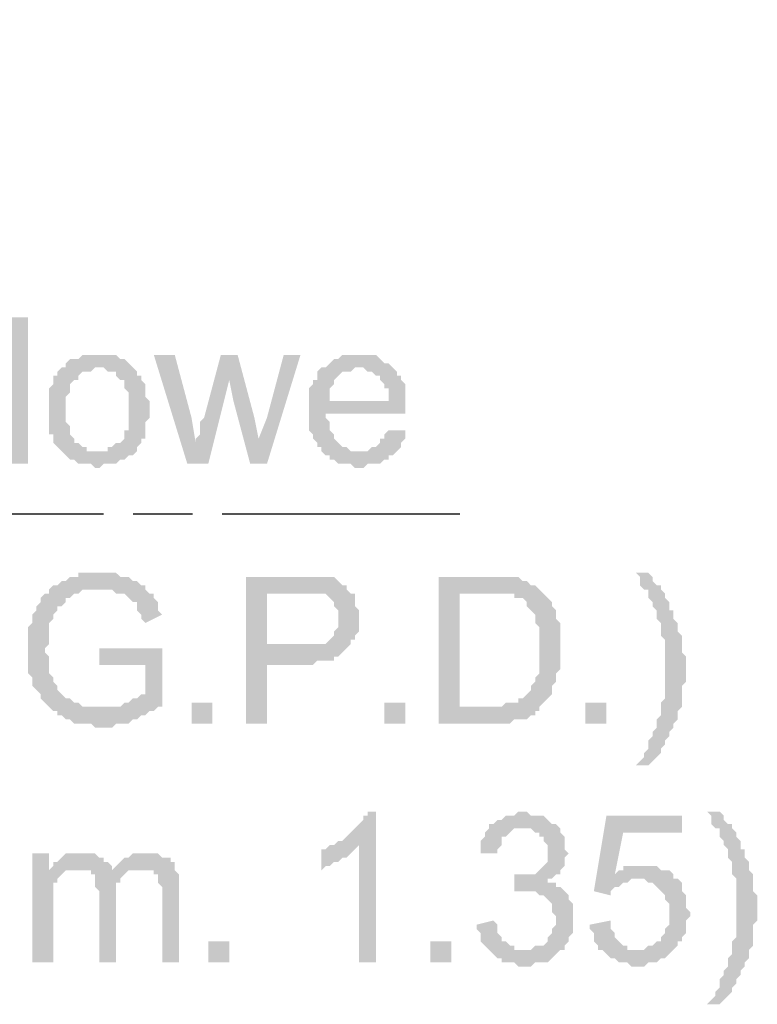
# Model space of a CAD drawing. Header units: millimetres. Extents: x 282377 to 1404227, y -783705 to 1038705.
# Tile 152 of 243: x 382070 to 382144, y 9721 to 9820. Entities that reach past the tile are written whole.
import ezdxf

# ---------------------------------------------------------------- set-up
doc = ezdxf.new("R2010")
doc.units = ezdxf.units.MM
doc.linetypes.add('ACAD_ISO08W100', pattern=[36, 24, -3, 6, -3])
doc.layers.add('!!ELEKTRYKA', color=7, linetype='Continuous')

msp = doc.modelspace()

# ---------------------------------------------------------------- hatches: boundary and pattern name
at = {"layer": '!!ELEKTRYKA', "linetype": 'ACAD_ISO08W100', "true_color": 0x950000}
for points in [[(382070.686, 9790.383), (382068.993, 9790.383), (382068.993, 9785.303), (382066.029, 9785.303), (382066.453, 9785.303), (382066.876, 9784.88), (382067.299, 9784.88), (382067.723, 9784.88), (382067.723, 9784.457), (382068.146, 9784.033), (382068.146, 9784.033), (382068.569, 9783.61), (382068.569, 9783.61), (382068.569, 9783.187), (382068.993, 9782.763), (382068.993, 9782.34), (382068.993, 9781.917), (382068.993, 9781.493), (382068.993, 9780.646), (382068.993, 9780.646), (382068.993, 9779.8), (382068.993, 9779.376), (382068.993, 9778.953), (382068.569, 9778.953), (382068.569, 9778.53), (382068.146, 9778.106), (382068.146, 9777.683), (382067.723, 9777.683), (382067.723, 9777.26), (382067.299, 9777.26), (382066.876, 9776.836), (382068.993, 9776.836), (382068.993, 9775.566), (382070.686, 9775.566)], [(382077.883, 9786.573), (382077.883, 9786.573), (382076.189, 9786.573), (382075.766, 9786.15), (382075.343, 9786.15), (382074.919, 9786.15), (382074.496, 9785.727), (382074.496, 9785.303), (382074.496, 9785.303), (382074.073, 9785.303), (382077.883, 9785.303), (382077.883, 9785.303), (382078.306, 9785.303), (382078.73, 9784.88), (382079.153, 9784.88), (382079.576, 9784.88), (382079.576, 9784.457), (382080, 9784.033), (382080.423, 9784.033), (382080.423, 9783.61), (382080.423, 9783.187), (382080.846, 9782.763), (382080.846, 9782.34), (382080.846, 9781.917), (382080.846, 9781.493), (382080.846, 9781.07), (382080.846, 9781.07), (382080.846, 9780.646), (382080.846, 9779.8), (382080.846, 9779.376), (382080.846, 9778.953), (382080.423, 9778.953), (382080.423, 9778.53), (382080.423, 9778.106), (382080, 9777.683), (382080, 9777.683), (382079.576, 9777.683), (382079.153, 9777.26), (382078.73, 9777.26), (382078.73, 9776.836), (382078.306, 9776.836), (382077.883, 9776.836), (382074.073, 9776.836), (382074.496, 9776.413), (382074.496, 9776.413), (382074.919, 9775.99), (382075.343, 9775.99), (382075.766, 9775.566), (382076.189, 9775.566), (382076.613, 9775.566), (382077.036, 9775.566), (382077.459, 9775.143), (382077.883, 9775.143), (382077.883, 9775.143), (382078.306, 9775.566), (382078.73, 9775.566), (382079.153, 9775.566), (382079.576, 9775.566), (382080, 9775.99), (382080.423, 9775.99), (382080.423, 9775.99), (382080.846, 9776.413), (382081.27, 9776.413), (382081.693, 9776.836), (382081.693, 9777.26), (382082.116, 9777.683), (382082.116, 9777.683), (382082.116, 9778.106), (382082.54, 9778.106), (382082.54, 9778.53), (382082.54, 9778.953), (382082.54, 9779.376), (382082.54, 9779.8), (382082.963, 9780.223), (382082.963, 9780.646), (382082.963, 9781.07), (382082.963, 9781.493), (382082.963, 9781.917), (382082.54, 9782.34), (382082.54, 9782.763), (382082.54, 9783.187), (382082.54, 9783.61), (382082.116, 9784.033), (382082.116, 9784.457), (382081.693, 9784.457), (382081.693, 9784.88), (382081.27, 9785.303), (382081.27, 9785.303), (382080.846, 9785.727), (382080.423, 9786.15), (382080, 9786.15), (382080, 9786.15), (382079.576, 9786.573), (382079.153, 9786.573), (382078.73, 9786.573), (382078.306, 9786.573)], [(382085.503, 9786.573), (382083.386, 9786.573), (382086.773, 9775.566), (382087.62, 9777.683), (382087.196, 9780.223)], [(382091.853, 9786.573), (382090.16, 9786.573), (382088.466, 9780.223), (382088.043, 9779.8), (382088.043, 9778.953), (382088.043, 9778.53), (382087.62, 9778.106), (382087.62, 9778.106), (382087.62, 9777.683), (382086.773, 9775.566), (382088.89, 9775.566), (382091.007, 9784.033)], [(382091.853, 9786.573), (382091.007, 9784.033), (382091.43, 9781.917), (382093.123, 9775.566), (382093.97, 9778.106), (382093.547, 9780.223)], [(382098.203, 9786.573), (382096.51, 9786.573), (382094.817, 9780.223), (382093.97, 9778.106), (382093.123, 9775.566), (382094.817, 9775.566)], [(382104.13, 9786.573), (382102.437, 9786.573), (382102.013, 9786.15), (382101.59, 9786.15), (382101.167, 9785.727), (382101.167, 9785.727), (382100.743, 9785.303), (382100.32, 9785.303), (382104.13, 9785.303), (382104.13, 9785.303), (382104.554, 9785.303), (382104.977, 9784.88), (382105.4, 9784.88), (382105.824, 9784.457), (382106.247, 9784.457), (382106.247, 9784.033), (382106.247, 9784.033), (382106.67, 9783.61), (382106.67, 9783.187), (382107.094, 9783.187), (382107.094, 9782.34), (382107.094, 9781.917), (382101.167, 9781.917), (382108.787, 9781.917), (382108.787, 9782.34), (382108.787, 9782.763), (382108.787, 9783.187), (382108.787, 9783.61), (382108.364, 9784.033), (382108.364, 9784.457), (382107.94, 9784.457), (382107.94, 9784.88), (382107.517, 9785.303), (382107.517, 9785.303), (382107.094, 9785.727), (382106.67, 9785.727), (382106.247, 9786.15), (382106.247, 9786.15), (382105.824, 9786.573), (382105.4, 9786.573), (382104.977, 9786.573), (382104.554, 9786.573)], [(382074.073, 9785.303), (382073.649, 9784.88), (382073.649, 9784.457), (382073.226, 9784.457), (382073.226, 9784.033), (382073.226, 9783.61), (382072.803, 9783.187), (382072.803, 9782.763), (382072.803, 9782.34), (382072.803, 9781.917), (382072.803, 9781.493), (382072.803, 9781.07), (382072.803, 9781.07), (382072.803, 9780.646), (382072.803, 9779.8), (382072.803, 9779.376), (382072.803, 9778.953), (382072.803, 9778.53), (382073.226, 9778.53), (382073.226, 9778.106), (382073.226, 9777.683), (382073.649, 9777.26), (382073.649, 9777.26), (382074.073, 9776.836), (382077.883, 9776.836), (382077.459, 9776.836), (382077.036, 9776.836), (382076.613, 9776.836), (382076.613, 9777.26), (382076.189, 9777.26), (382075.766, 9777.683), (382075.343, 9777.683), (382075.343, 9778.106), (382075.343, 9778.106), (382074.919, 9778.53), (382074.919, 9778.953), (382074.919, 9779.376), (382074.496, 9779.8), (382074.496, 9780.223), (382074.496, 9780.646), (382074.496, 9781.07), (382074.496, 9781.07), (382074.496, 9781.493), (382074.496, 9781.917), (382074.496, 9782.34), (382074.919, 9782.763), (382074.919, 9783.187), (382074.919, 9783.61), (382075.343, 9784.033), (382075.343, 9784.033), (382075.766, 9784.033), (382075.766, 9784.457), (382076.189, 9784.88), (382076.613, 9784.88), (382077.036, 9784.88), (382077.459, 9785.303), (382077.883, 9785.303)], [(382100.32, 9785.303), (382100.32, 9785.303), (382099.897, 9784.88), (382099.897, 9784.033), (382099.473, 9784.033), (382099.473, 9783.61), (382099.05, 9783.187), (382099.05, 9782.763), (382099.05, 9782.34), (382099.05, 9781.917), (382099.05, 9781.493), (382099.05, 9781.07), (382099.05, 9780.646), (382099.05, 9780.223), (382099.05, 9779.8), (382099.05, 9779.376), (382099.05, 9778.953), (382099.473, 9778.53), (382099.473, 9778.106), (382099.897, 9777.683), (382099.897, 9777.26), (382100.32, 9777.26), (382100.32, 9776.836), (382104.13, 9776.836), (382104.13, 9776.836), (382103.707, 9776.836), (382103.283, 9776.836), (382102.86, 9777.26), (382102.437, 9777.26), (382102.013, 9777.683), (382102.013, 9777.683), (382102.013, 9777.683), (382101.59, 9778.106), (382101.59, 9778.53), (382101.167, 9778.953), (382101.167, 9779.376), (382101.167, 9779.8), (382100.743, 9780.223), (382100.743, 9780.646), (382108.787, 9780.646), (382108.787, 9780.646), (382108.787, 9781.07), (382108.787, 9781.493), (382108.787, 9781.917), (382101.167, 9781.917), (382101.167, 9781.917), (382101.167, 9782.34), (382101.167, 9782.763), (382101.167, 9783.187), (382101.59, 9783.61), (382101.59, 9784.033), (382102.013, 9784.457), (382102.013, 9784.457), (382102.437, 9784.88), (382102.86, 9784.88), (382103.283, 9784.88), (382103.707, 9785.303), (382104.13, 9785.303)], [(382107.094, 9778.953), (382106.67, 9778.53), (382106.67, 9778.106), (382106.247, 9778.106), (382106.247, 9777.683), (382105.824, 9777.26), (382105.824, 9777.26), (382105.4, 9777.26), (382104.977, 9776.836), (382104.554, 9776.836), (382104.13, 9776.836), (382100.32, 9776.836), (382100.32, 9776.836), (382100.743, 9776.413), (382101.167, 9776.413), (382101.167, 9775.99), (382101.59, 9775.99), (382102.013, 9775.566), (382102.437, 9775.566), (382102.86, 9775.566), (382103.283, 9775.566), (382103.707, 9775.143), (382104.13, 9775.143), (382104.554, 9775.143), (382104.977, 9775.566), (382105.4, 9775.566), (382105.824, 9775.566), (382106.247, 9775.566), (382106.67, 9775.99), (382107.094, 9775.99), (382107.094, 9776.413), (382107.517, 9776.413), (382107.94, 9776.836), (382107.94, 9776.836), (382108.364, 9777.26), (382108.364, 9777.683), (382108.787, 9778.106), (382108.787, 9778.53), (382108.787, 9778.953)], [(382077.883, 9764.559), (382075.766, 9764.559), (382075.766, 9764.136), (382074.919, 9764.136), (382074.496, 9763.713), (382074.073, 9763.713), (382074.073, 9763.713), (382073.649, 9763.289), (382073.226, 9763.289), (382072.803, 9762.866), (382072.803, 9762.443), (382072.379, 9762.443), (382071.956, 9762.019), (382071.956, 9761.596), (382071.533, 9761.173), (382071.533, 9760.749), (382071.533, 9760.749), (382071.109, 9760.326), (382071.109, 9759.903), (382071.109, 9759.479), (382070.686, 9759.056), (382070.686, 9758.633), (382070.686, 9758.633), (382070.686, 9758.209), (382070.686, 9757.786), (382070.686, 9757.363), (382070.686, 9756.939), (382070.686, 9756.516), (382070.686, 9756.093), (382070.686, 9755.669), (382070.686, 9755.246), (382070.686, 9754.822), (382070.686, 9754.399), (382071.109, 9753.976), (382071.109, 9753.552), (382071.109, 9753.129), (382071.533, 9752.706), (382071.533, 9752.706), (382071.956, 9752.282), (382071.956, 9751.859), (382072.379, 9751.436), (382072.379, 9751.436), (382072.803, 9751.012), (382073.226, 9750.589), (382077.883, 9751.012), (382077.459, 9751.012), (382077.459, 9751.012), (382077.036, 9751.012), (382076.613, 9751.012), (382076.189, 9751.012), (382075.766, 9751.436), (382075.343, 9751.436), (382075.343, 9751.436), (382074.919, 9751.859), (382074.496, 9751.859), (382074.073, 9752.282), (382074.073, 9752.282), (382073.649, 9752.706), (382073.649, 9753.129), (382073.226, 9753.552), (382073.226, 9753.552), (382073.226, 9753.976), (382072.803, 9754.399), (382072.803, 9754.822), (382072.803, 9755.246), (382072.803, 9755.669), (382072.803, 9756.093), (382072.379, 9756.516), (382072.379, 9756.939), (382072.379, 9756.939), (382072.803, 9757.363), (382072.803, 9757.786), (382072.803, 9758.209), (382072.803, 9758.633), (382072.803, 9759.056), (382072.803, 9759.479), (382073.226, 9759.903), (382073.226, 9759.903), (382073.226, 9760.326), (382073.649, 9760.749), (382073.649, 9761.173), (382074.073, 9761.173), (382074.496, 9761.596), (382074.496, 9762.019), (382074.919, 9762.019), (382075.343, 9762.443), (382075.766, 9762.443), (382075.766, 9762.443), (382076.189, 9762.866), (382076.613, 9762.866), (382077.036, 9762.866), (382077.459, 9762.866), (382077.883, 9762.866), (382082.54, 9762.866), (382082.54, 9763.289), (382082.116, 9763.289), (382081.693, 9763.713), (382081.27, 9763.713), (382080.846, 9764.136), (382080.846, 9764.136), (382080.423, 9764.136), (382080, 9764.136), (382079.576, 9764.559), (382079.153, 9764.559), (382078.73, 9764.559), (382078.306, 9764.559)], [(382133.341, 9764.559), (382132.071, 9764.559), (382132.494, 9764.136), (382132.494, 9763.289), (382132.918, 9762.866), (382133.341, 9762.866), (382133.341, 9762.443), (382133.341, 9762.019), (382133.764, 9761.596), (382133.764, 9761.596), (382133.764, 9761.173), (382133.764, 9761.173), (382134.188, 9760.749), (382134.188, 9760.326), (382134.188, 9759.903), (382134.611, 9759.479), (382134.611, 9759.056), (382134.611, 9758.633), (382134.611, 9758.633), (382134.611, 9758.209), (382135.034, 9757.786), (382135.034, 9757.363), (382135.034, 9756.939), (382135.034, 9756.516), (382135.034, 9756.093), (382135.034, 9755.669), (382135.034, 9755.246), (382135.034, 9754.822), (382135.034, 9754.822), (382135.034, 9754.399), (382135.034, 9753.976), (382135.034, 9753.552), (382135.034, 9753.129), (382135.034, 9752.706), (382135.034, 9752.282), (382135.034, 9751.859), (382134.611, 9751.436), (382134.611, 9751.012), (382134.611, 9750.589), (382134.611, 9750.589), (382134.611, 9750.166), (382134.188, 9749.742), (382134.188, 9749.319), (382134.188, 9748.896), (382133.764, 9748.472), (382133.764, 9748.049), (382133.341, 9747.626), (382133.341, 9747.202), (382133.341, 9746.779), (382132.918, 9746.356), (382132.918, 9745.932), (382132.494, 9745.509), (382132.494, 9745.509), (382132.071, 9745.086), (382133.341, 9745.086), (382133.341, 9745.086), (382133.764, 9745.509), (382133.764, 9745.509), (382134.188, 9745.932), (382134.611, 9746.356), (382134.611, 9746.779), (382135.034, 9747.202), (382135.034, 9747.626), (382135.034, 9747.626), (382135.458, 9748.049), (382135.458, 9748.472), (382135.881, 9748.896), (382135.881, 9749.319), (382135.881, 9749.319), (382136.304, 9749.742), (382136.304, 9750.166), (382136.304, 9750.589), (382136.728, 9751.012), (382136.728, 9751.436), (382136.728, 9751.859), (382136.728, 9752.282), (382136.728, 9752.706), (382136.728, 9753.129), (382137.151, 9753.552), (382137.151, 9753.976), (382137.151, 9754.399), (382137.151, 9754.822), (382137.151, 9754.822), (382137.151, 9755.246), (382137.151, 9755.669), (382137.151, 9756.093), (382136.728, 9756.516), (382136.728, 9756.939), (382136.728, 9757.363), (382136.728, 9757.786), (382136.728, 9758.209), (382136.304, 9758.633), (382136.304, 9759.056), (382136.304, 9759.479), (382136.304, 9759.479), (382135.881, 9759.903), (382135.881, 9760.326), (382135.881, 9760.749), (382135.458, 9760.749), (382135.458, 9761.173), (382135.458, 9761.596), (382135.034, 9762.019), (382135.034, 9762.443), (382134.611, 9762.866), (382134.611, 9763.289), (382134.188, 9763.289), (382133.764, 9763.713), (382133.764, 9764.136)], [(382098.203, 9764.136), (382092.7, 9764.136), (382092.7, 9749.319), (382094.817, 9749.319), (382094.817, 9755.246), (382098.627, 9755.246), (382098.627, 9755.246), (382099.473, 9755.246), (382099.897, 9755.669), (382100.32, 9755.669), (382100.743, 9755.669), (382101.167, 9755.669), (382101.59, 9755.669), (382101.59, 9756.093), (382102.013, 9756.093), (382102.437, 9756.516), (382102.437, 9756.516), (382102.86, 9756.939), (382102.86, 9756.939), (382094.817, 9757.363), (382094.817, 9762.443), (382098.627, 9762.443), (382103.283, 9762.443), (382102.86, 9762.866), (382102.86, 9763.289), (382102.437, 9763.289), (382102.013, 9763.713), (382102.013, 9763.713), (382101.59, 9764.136), (382101.167, 9764.136), (382100.743, 9764.136), (382100.32, 9764.136), (382099.897, 9764.136), (382099.897, 9764.136), (382099.473, 9764.136), (382098.627, 9764.136)], [(382117.254, 9764.136), (382112.174, 9764.136), (382112.174, 9749.319), (382119.371, 9749.319), (382119.794, 9749.742), (382120.217, 9749.742), (382120.641, 9749.742), (382121.064, 9749.742), (382121.487, 9750.166), (382121.911, 9750.166), (382121.911, 9750.589), (382122.334, 9750.589), (382122.334, 9751.012), (382114.29, 9751.012), (382114.29, 9762.443), (382117.254, 9762.443), (382122.334, 9762.866), (382122.334, 9762.866), (382121.911, 9763.289), (382121.487, 9763.289), (382121.064, 9763.713), (382120.641, 9763.713), (382120.217, 9764.136), (382119.794, 9764.136), (382119.794, 9764.136), (382119.371, 9764.136), (382118.947, 9764.136), (382118.524, 9764.136), (382118.101, 9764.136), (382117.677, 9764.136)], [(382082.54, 9762.866), (382077.883, 9762.866), (382079.153, 9762.866), (382079.576, 9762.443), (382080, 9762.443), (382080.423, 9762.443), (382080.846, 9762.019), (382080.846, 9762.019), (382081.27, 9761.596), (382081.693, 9761.596), (382081.693, 9761.173), (382081.693, 9760.749), (382082.116, 9760.326), (382082.116, 9759.903), (382082.54, 9759.479), (382084.233, 9760.326), (382084.233, 9760.326), (382083.81, 9760.749), (382083.81, 9761.173), (382083.81, 9761.596), (382083.386, 9762.019), (382083.386, 9762.443), (382082.963, 9762.443), (382082.963, 9762.443)], [(382122.334, 9762.866), (382117.254, 9762.443), (382117.254, 9762.443), (382119.794, 9762.443), (382119.794, 9762.019), (382120.217, 9762.019), (382120.641, 9762.019), (382121.064, 9761.596), (382121.064, 9761.173), (382121.487, 9760.749), (382121.487, 9760.749), (382121.487, 9760.749), (382121.911, 9760.326), (382121.911, 9759.903), (382121.911, 9759.479), (382122.334, 9759.056), (382122.334, 9758.633), (382122.334, 9758.209), (382122.334, 9757.786), (382122.334, 9757.363), (382122.334, 9756.939), (382122.334, 9756.516), (382122.334, 9756.093), (382122.334, 9755.669), (382122.334, 9755.246), (382122.334, 9754.822), (382122.334, 9754.399), (382121.911, 9753.976), (382121.911, 9753.976), (382121.911, 9753.552), (382121.487, 9753.129), (382121.487, 9752.706), (382121.064, 9752.282), (382121.064, 9752.282), (382120.641, 9751.859), (382120.217, 9751.859), (382120.217, 9751.436), (382119.794, 9751.436), (382119.371, 9751.436), (382118.947, 9751.436), (382118.524, 9751.012), (382118.101, 9751.012), (382117.677, 9751.012), (382117.254, 9751.012), (382114.29, 9751.012), (382122.334, 9751.012), (382122.757, 9751.436), (382123.181, 9751.859), (382123.181, 9751.859), (382123.604, 9752.282), (382123.604, 9752.706), (382123.604, 9753.129), (382124.027, 9753.552), (382124.027, 9753.976), (382124.027, 9753.976), (382124.027, 9754.399), (382124.451, 9754.822), (382124.451, 9755.246), (382124.451, 9755.669), (382124.451, 9756.093), (382124.451, 9756.516), (382124.451, 9756.939), (382124.451, 9757.363), (382124.451, 9757.786), (382124.451, 9758.209), (382124.451, 9758.633), (382124.451, 9759.056), (382124.451, 9759.479), (382124.027, 9759.903), (382124.027, 9759.903), (382124.027, 9760.326), (382124.027, 9760.749), (382123.604, 9761.173), (382123.604, 9761.596), (382123.181, 9762.019), (382123.181, 9762.019), (382122.757, 9762.443)], [(382103.283, 9762.443), (382098.627, 9762.443), (382100.743, 9762.443), (382101.167, 9762.019), (382101.167, 9762.019), (382101.59, 9761.596), (382101.59, 9761.596), (382101.59, 9761.173), (382102.013, 9760.749), (382102.013, 9760.326), (382102.013, 9759.903), (382102.013, 9759.479), (382102.013, 9759.056), (382102.013, 9759.056), (382101.59, 9758.633), (382101.59, 9758.209), (382101.167, 9757.786), (382101.167, 9757.786), (382101.167, 9757.786), (382100.743, 9757.363), (382100.32, 9757.363), (382099.897, 9757.363), (382099.473, 9757.363), (382099.05, 9757.363), (382098.627, 9757.363), (382094.817, 9757.363), (382102.86, 9756.939), (382103.283, 9757.363), (382103.283, 9757.786), (382103.707, 9757.786), (382103.707, 9758.209), (382104.13, 9758.633), (382104.13, 9759.056), (382104.13, 9759.479), (382104.13, 9759.903), (382104.13, 9759.903), (382104.13, 9760.326), (382104.13, 9760.749), (382103.707, 9761.173), (382103.707, 9761.596), (382103.707, 9762.019), (382103.707, 9762.443)], [(382084.233, 9756.939), (382077.883, 9756.939), (382077.883, 9755.246), (382082.54, 9755.246), (382082.54, 9752.282), (382082.54, 9752.282), (382082.116, 9752.282), (382081.693, 9751.859), (382081.27, 9751.859), (382080.846, 9751.436), (382080.423, 9751.436), (382080.423, 9751.436), (382080, 9751.012), (382079.576, 9751.012), (382079.153, 9751.012), (382078.73, 9751.012), (382078.306, 9751.012), (382077.883, 9751.012), (382073.226, 9750.589), (382073.649, 9750.589), (382073.649, 9750.166), (382074.073, 9750.166), (382074.073, 9750.166), (382074.496, 9749.742), (382074.919, 9749.742), (382075.343, 9749.319), (382075.766, 9749.319), (382076.189, 9749.319), (382076.613, 9749.319), (382077.036, 9749.319), (382077.459, 9748.896), (382077.883, 9748.896), (382078.306, 9748.896), (382078.73, 9748.896), (382079.153, 9748.896), (382079.576, 9749.319), (382079.576, 9749.319), (382080, 9749.319), (382080.423, 9749.319), (382080.846, 9749.319), (382081.27, 9749.742), (382081.693, 9749.742), (382081.693, 9749.742), (382082.116, 9750.166), (382082.54, 9750.166), (382082.963, 9750.589), (382083.386, 9750.589), (382083.81, 9751.012), (382084.233, 9751.012), (382084.233, 9751.436)], [(382105.824, 9740.429), (382104.977, 9740.429), (382104.977, 9740.005), (382104.554, 9740.005), (382104.554, 9739.582), (382104.13, 9739.159), (382103.707, 9738.735), (382103.707, 9738.735), (382103.283, 9738.312), (382102.86, 9737.889), (382102.86, 9737.889), (382102.437, 9737.465), (382102.013, 9737.465), (382101.59, 9737.042), (382104.13, 9737.042), (382104.13, 9725.188), (382105.824, 9725.188)], [(382120.641, 9740.429), (382120.217, 9740.429), (382119.794, 9740.005), (382118.947, 9740.005), (382118.524, 9739.582), (382118.101, 9739.582), (382117.677, 9739.159), (382117.677, 9739.159), (382117.254, 9739.159), (382120.641, 9738.735), (382121.064, 9738.735), (382121.487, 9738.735), (382121.911, 9738.312), (382122.334, 9738.312), (382122.334, 9737.889), (382122.757, 9737.889), (382122.757, 9737.465), (382123.181, 9737.042), (382123.181, 9736.619), (382123.181, 9736.195), (382123.181, 9736.195), (382123.181, 9735.772), (382123.181, 9735.349), (382122.757, 9734.925), (382122.757, 9734.925), (382122.334, 9734.502), (382122.334, 9734.502), (382121.911, 9734.079), (382121.487, 9734.079), (382121.064, 9734.079), (382120.641, 9734.079), (382120.217, 9734.079), (382123.604, 9733.655), (382124.027, 9734.079), (382124.451, 9734.079), (382124.451, 9734.502), (382124.874, 9734.925), (382124.874, 9734.925), (382124.874, 9735.349), (382124.874, 9735.772), (382125.297, 9736.195), (382124.874, 9736.619), (382124.874, 9737.042), (382124.874, 9737.465), (382124.874, 9737.889), (382124.451, 9738.312), (382124.451, 9738.312), (382124.451, 9738.735), (382124.027, 9739.159), (382123.604, 9739.159), (382123.181, 9739.582), (382123.181, 9739.582), (382122.757, 9740.005), (382122.334, 9740.005), (382121.911, 9740.005), (382121.487, 9740.005), (382121.064, 9740.429)], [(382136.728, 9740.005), (382129.107, 9740.005), (382127.837, 9732.385), (382129.531, 9731.962), (382129.531, 9732.385), (382129.954, 9732.809), (382130.378, 9732.809), (382130.801, 9733.232), (382130.801, 9733.232), (382130.801, 9733.232), (382131.224, 9733.232), (382131.648, 9733.655), (382132.071, 9733.655), (382135.881, 9733.655), (382135.881, 9734.079), (382129.954, 9734.079), (382130.801, 9738.312), (382136.728, 9738.312)], [(382140.538, 9740.429), (382139.268, 9740.429), (382139.691, 9740.005), (382139.691, 9739.159), (382140.114, 9738.735), (382140.538, 9738.735), (382140.538, 9738.312), (382140.538, 9737.889), (382140.961, 9737.465), (382140.961, 9737.465), (382140.961, 9737.042), (382140.961, 9737.042), (382141.384, 9736.619), (382141.384, 9736.195), (382141.384, 9735.772), (382141.808, 9735.349), (382141.808, 9734.925), (382141.808, 9734.502), (382141.808, 9734.502), (382141.808, 9734.079), (382142.231, 9733.655), (382142.231, 9733.232), (382142.231, 9732.809), (382142.231, 9732.385), (382142.231, 9731.962), (382142.231, 9731.539), (382142.231, 9731.115), (382142.231, 9730.692), (382142.231, 9730.692), (382142.231, 9730.269), (382142.231, 9729.845), (382142.231, 9729.422), (382142.231, 9728.998), (382142.231, 9728.575), (382142.231, 9728.152), (382142.231, 9727.728), (382141.808, 9727.305), (382141.808, 9726.882), (382141.808, 9726.458), (382141.808, 9726.458), (382141.808, 9726.035), (382141.384, 9725.612), (382141.384, 9725.188), (382141.384, 9724.765), (382140.961, 9724.342), (382140.961, 9723.918), (382140.538, 9723.495), (382140.538, 9723.072), (382140.538, 9722.648), (382140.114, 9722.225), (382140.114, 9721.802), (382139.691, 9721.378), (382139.691, 9721.378), (382139.268, 9720.955), (382140.538, 9720.955), (382140.538, 9720.955), (382140.961, 9721.378), (382140.961, 9721.378), (382141.384, 9721.802), (382141.808, 9722.225), (382141.808, 9722.648), (382142.231, 9723.072), (382142.231, 9723.495), (382142.231, 9723.495), (382142.654, 9723.918), (382142.654, 9724.342), (382143.078, 9724.765), (382143.078, 9725.188), (382143.078, 9725.188), (382143.501, 9725.612), (382143.501, 9726.035), (382143.501, 9726.458), (382143.925, 9726.882), (382143.925, 9727.305), (382143.925, 9727.728), (382143.925, 9728.152), (382143.925, 9728.575), (382143.925, 9728.998), (382144.348, 9729.422), (382144.348, 9729.845), (382144.348, 9730.269), (382144.348, 9730.692), (382144.348, 9730.692), (382144.348, 9731.115), (382144.348, 9731.539), (382144.348, 9731.962), (382143.925, 9732.385), (382143.925, 9732.809), (382143.925, 9733.232), (382143.925, 9733.655), (382143.925, 9734.079), (382143.501, 9734.502), (382143.501, 9734.925), (382143.501, 9735.349), (382143.501, 9735.349), (382143.078, 9735.772), (382143.078, 9736.195), (382143.078, 9736.619), (382142.654, 9736.619), (382142.654, 9737.042), (382142.654, 9737.465), (382142.231, 9737.889), (382142.231, 9738.312), (382141.808, 9738.735), (382141.808, 9739.159), (382141.384, 9739.159), (382140.961, 9739.582), (382140.961, 9740.005)], [(382117.254, 9739.159), (382117.254, 9738.735), (382116.83, 9738.312), (382116.83, 9737.889), (382116.407, 9737.465), (382116.407, 9737.042), (382116.407, 9736.619), (382116.407, 9736.195), (382118.101, 9736.195), (382118.101, 9736.195), (382118.101, 9736.619), (382118.524, 9737.042), (382118.524, 9737.465), (382118.524, 9737.889), (382118.947, 9737.889), (382119.371, 9738.312), (382119.371, 9738.312), (382119.794, 9738.735), (382120.217, 9738.735), (382120.641, 9738.735)], [(382101.59, 9737.042), (382101.167, 9737.042), (382100.743, 9736.619), (382100.32, 9736.619), (382100.32, 9734.502), (382100.743, 9734.925), (382100.743, 9734.925), (382101.167, 9734.925), (382101.59, 9735.349), (382102.013, 9735.349), (382102.437, 9735.772), (382102.437, 9735.772), (382102.86, 9735.772), (382103.283, 9736.195), (382103.707, 9736.619), (382103.707, 9736.619), (382104.13, 9737.042)], [(382072.803, 9736.195), (382071.109, 9736.195), (382071.109, 9725.188), (382073.226, 9725.188), (382073.226, 9730.692), (382073.226, 9731.115), (382073.226, 9731.539), (382073.226, 9731.962), (382073.226, 9732.385), (382073.226, 9732.809), (382073.226, 9733.232), (382073.649, 9733.232), (382073.649, 9733.655), (382074.073, 9734.079), (382074.496, 9734.502), (382074.496, 9734.502), (382072.803, 9734.502)], [(382076.189, 9736.195), (382074.496, 9736.195), (382074.073, 9735.772), (382074.073, 9735.772), (382073.649, 9735.349), (382073.226, 9735.349), (382073.226, 9734.925), (382075.766, 9734.502), (382075.766, 9734.502), (382076.189, 9734.502), (382076.613, 9734.502), (382077.036, 9734.502), (382079.153, 9734.502), (382079.153, 9734.502), (382079.153, 9734.925), (382078.73, 9735.349), (382078.306, 9735.349), (382078.306, 9735.772), (382078.306, 9735.772), (382077.883, 9735.772), (382077.459, 9736.195), (382077.036, 9736.195), (382076.613, 9736.195)], [(382082.54, 9736.195), (382081.27, 9736.195), (382080.846, 9735.772), (382080.423, 9735.772), (382080, 9735.349), (382079.576, 9734.925), (382079.576, 9734.925), (382082.116, 9734.502), (382082.54, 9734.502), (382082.963, 9734.502), (382083.386, 9734.502), (382083.386, 9734.079), (382083.81, 9734.079), (382083.81, 9733.655), (382083.81, 9733.232), (382084.233, 9732.809), (382084.233, 9732.385), (382084.233, 9731.962), (382084.233, 9725.188), (382085.926, 9725.188), (382085.926, 9732.809), (382085.926, 9732.809), (382085.926, 9733.232), (382085.926, 9733.655), (382085.926, 9734.079), (382085.503, 9734.502), (382085.503, 9734.925), (382085.503, 9735.349), (382085.08, 9735.349), (382085.08, 9735.772), (382084.656, 9735.772), (382084.233, 9735.772), (382083.81, 9736.195), (382083.386, 9736.195), (382082.963, 9736.195)], [(382079.576, 9734.925), (382079.153, 9734.502), (382077.036, 9734.502), (382077.036, 9734.079), (382077.459, 9734.079), (382077.459, 9733.655), (382077.459, 9733.232), (382077.459, 9732.809), (382077.883, 9732.385), (382077.883, 9725.188), (382079.576, 9725.188), (382079.576, 9731.539), (382079.576, 9731.539), (382079.576, 9732.385), (382079.576, 9732.809), (382079.576, 9733.232), (382080, 9733.232), (382080, 9733.655), (382080.423, 9734.079), (382080.423, 9734.079), (382080.423, 9734.079), (382080.846, 9734.502), (382081.27, 9734.502), (382081.693, 9734.502), (382082.116, 9734.502)], [(382132.918, 9734.925), (382130.801, 9734.925), (382130.801, 9734.502), (382130.378, 9734.502), (382129.954, 9734.079), (382135.881, 9734.079), (382135.458, 9734.502), (382135.034, 9734.502), (382134.611, 9734.502), (382134.188, 9734.925), (382133.764, 9734.925), (382133.764, 9734.925), (382133.341, 9734.925)], [(382119.794, 9734.079), (382119.794, 9732.385), (382119.794, 9732.385), (382121.064, 9732.385), (382124.451, 9732.809), (382124.027, 9732.809), (382124.027, 9733.232), (382123.604, 9733.232), (382123.181, 9733.232), (382123.181, 9733.655), (382123.604, 9733.655), (382120.217, 9734.079)], [(382124.451, 9732.809), (382121.064, 9732.385), (382121.064, 9732.385), (382121.911, 9732.385), (382122.334, 9731.962), (382122.757, 9731.962), (382123.181, 9731.539), (382123.181, 9731.539), (382123.604, 9731.115), (382123.604, 9730.692), (382123.604, 9730.269), (382124.027, 9729.845), (382124.027, 9729.422), (382124.027, 9729.422), (382124.027, 9728.998), (382123.604, 9728.575), (382123.604, 9728.152), (382123.604, 9728.152), (382123.181, 9727.728), (382123.181, 9727.305), (382122.757, 9726.882), (382122.334, 9726.882), (382121.911, 9726.882), (382121.487, 9726.458), (382121.064, 9726.458), (382120.641, 9726.458), (382117.254, 9726.458), (382117.677, 9726.035), (382117.677, 9726.035), (382118.101, 9725.612), (382118.524, 9725.612), (382118.524, 9725.188), (382118.947, 9725.188), (382119.371, 9725.188), (382119.794, 9725.188), (382120.217, 9724.765), (382120.641, 9724.765), (382121.064, 9724.765), (382121.487, 9724.765), (382121.911, 9725.188), (382122.334, 9725.188), (382122.757, 9725.188), (382123.181, 9725.188), (382123.604, 9725.612), (382123.604, 9725.612), (382124.027, 9726.035), (382124.451, 9726.458), (382124.451, 9726.458), (382124.874, 9726.458), (382124.874, 9726.882), (382125.297, 9727.305), (382125.297, 9727.728), (382125.721, 9728.152), (382125.721, 9728.575), (382125.721, 9728.575), (382125.721, 9728.998), (382125.721, 9729.422), (382125.721, 9729.845), (382125.721, 9730.269), (382125.721, 9730.692), (382125.721, 9731.115), (382125.297, 9731.539), (382125.297, 9731.539), (382125.297, 9731.962), (382125.297, 9731.962), (382124.874, 9732.385)], [(382135.881, 9733.655), (382132.071, 9733.655), (382132.918, 9733.655), (382133.341, 9733.232), (382133.764, 9733.232), (382133.764, 9733.232), (382134.188, 9732.809), (382134.611, 9732.385), (382134.611, 9732.385), (382135.034, 9731.962), (382135.034, 9731.962), (382135.034, 9731.539), (382135.458, 9731.115), (382135.458, 9730.692), (382135.458, 9730.269), (382135.458, 9730.269), (382135.458, 9729.845), (382135.458, 9729.422), (382135.458, 9728.998), (382135.034, 9728.575), (382135.034, 9728.152), (382134.611, 9727.728), (382134.611, 9727.305), (382134.611, 9727.305), (382134.188, 9727.305), (382133.764, 9726.882), (382133.341, 9726.882), (382132.918, 9726.458), (382132.494, 9726.458), (382132.071, 9726.458), (382135.881, 9726.458), (382136.304, 9726.882), (382136.304, 9726.882), (382136.304, 9727.305), (382136.728, 9727.305), (382136.728, 9727.728), (382137.151, 9728.152), (382137.151, 9728.575), (382137.151, 9728.998), (382137.151, 9729.422), (382137.574, 9729.845), (382137.574, 9730.269), (382137.574, 9730.269), (382137.151, 9730.692), (382137.151, 9731.115), (382137.151, 9731.539), (382137.151, 9731.962), (382136.728, 9732.385), (382136.728, 9732.809), (382136.728, 9733.232), (382136.304, 9733.655)], [(382117.677, 9729.422), (382115.984, 9728.998), (382115.984, 9728.998), (382115.984, 9728.575), (382116.407, 9728.152), (382116.407, 9727.728), (382116.407, 9727.305), (382116.83, 9726.882), (382116.83, 9726.882), (382117.254, 9726.458), (382120.641, 9726.458), (382120.217, 9726.458), (382119.794, 9726.458), (382119.794, 9726.882), (382119.371, 9726.882), (382118.947, 9727.305), (382118.947, 9727.305), (382118.524, 9727.305), (382118.524, 9727.728), (382118.101, 9728.152), (382118.101, 9728.575), (382118.101, 9728.998)], [(382129.531, 9729.422), (382127.414, 9728.998), (382127.414, 9728.998), (382127.414, 9728.575), (382127.837, 9728.152), (382127.837, 9727.728), (382127.837, 9727.305), (382128.261, 9726.882), (382128.261, 9726.458), (382128.684, 9726.458), (382129.107, 9726.035), (382129.107, 9726.035), (382129.531, 9725.612), (382129.954, 9725.612), (382130.378, 9725.188), (382130.378, 9725.188), (382130.801, 9725.188), (382131.224, 9725.188), (382131.648, 9724.765), (382132.071, 9724.765), (382132.494, 9724.765), (382132.918, 9724.765), (382133.341, 9725.188), (382133.764, 9725.188), (382133.764, 9725.188), (382134.188, 9725.188), (382134.611, 9725.612), (382135.034, 9725.612), (382135.458, 9726.035), (382135.458, 9726.035), (382135.881, 9726.458), (382132.071, 9726.458), (382132.071, 9726.458), (382131.648, 9726.458), (382131.224, 9726.458), (382131.224, 9726.882), (382130.801, 9726.882), (382130.378, 9727.305), (382130.378, 9727.305), (382129.954, 9727.728), (382129.954, 9728.152), (382129.531, 9728.575), (382129.531, 9728.998)]]:
    msp.add_hatch(color=14, dxfattribs=at).paths.add_polyline_path(points)

# ---------------------------------------------------------------- linework, layer by layer
at = {"layer": '!!ELEKTRYKA', "color": 14, "linetype": 'ACAD_ISO08W100', "lineweight": -3, "true_color": 0x950000}
msp.add_lwpolyline([(382114.29, 9770.486), (381964.003, 9770.486), (381964.003, 9820.441)], dxfattribs=at)
for points in [[(382087.196, 9749.319), (382087.196, 9751.436), (382089.313, 9749.319), (382089.313, 9751.436)], [(382106.67, 9749.319), (382106.67, 9751.436), (382108.787, 9749.319), (382108.787, 9751.436)], [(382126.991, 9749.319), (382126.991, 9751.436), (382129.107, 9749.319), (382129.107, 9751.436)], [(382073.226, 9734.925), (382072.803, 9734.502), (382075.766, 9734.502)], [(382088.89, 9725.188), (382088.89, 9727.305), (382091.007, 9725.188), (382091.007, 9727.305)], [(382111.327, 9725.188), (382111.327, 9727.305), (382113.444, 9725.188), (382113.444, 9727.305)]]:
    msp.add_solid(points, dxfattribs=at)

doc.saveas('drawing.dxf')
